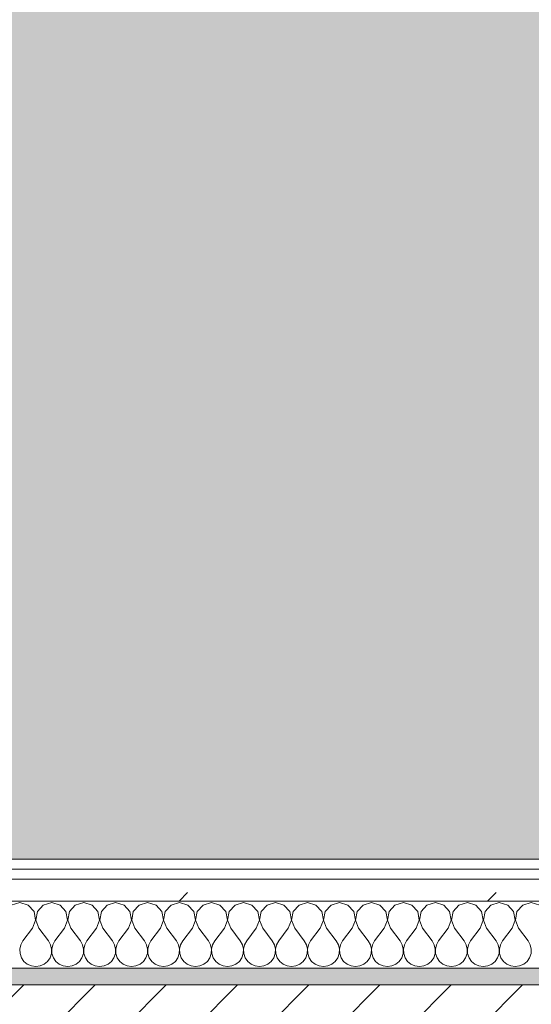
# Model space of a CAD drawing. Header units: millimetres. Extents: x -30280 to 19093, y -19247 to 4746.
# Tile 28 of 166: x -27171 to -26867, y -1216 to -629. Entities that reach past the tile are written whole.
import ezdxf
from ezdxf.enums import TextEntityAlignment as Align

# ---------------------------------------------------------------- set-up
doc = ezdxf.new("R2010")
doc.units = ezdxf.units.MM
doc.header["$MEASUREMENT"] = 0
doc.linetypes.add('Wipeout_Contour', pattern=[1000, 0, -1000])
for name, color, linetype in [('12_FAÇ_Façana', 7, 'Continuous'), ('Nuevo_05_AUX_Treball', 7, 'Continuous'), ('Nuevo_08_E_Envans secs', 7, 'Continuous')]:
    doc.layers.add(name, color=color, linetype=linetype)
for name, color, linetype, lineweight, true_color in [('12_FAÇ_Façana_Pluma_Nº__176', 7, 'Continuous', 15, 0x93a0c6), ('Nuevo_05_AUX_Treball_Pluma_Nº__3', 7, 'Continuous', 5, 0xa4a4a4), ('Nuevo_08_E_Envans secs_Pluma_Nº__102', 7, 'Continuous', 5, 0xcccccc), ('Nuevo_08_E_Envans secs_Pluma_Nº__171', 171, 'Continuous', 13, 0xaaaaff), ('Nuevo_08_E_Envans secs_Pluma_Nº__177', 7, 'Continuous', 15, 0xf7e046)]:
    doc.layers.add(name, color=color, linetype=linetype, lineweight=lineweight, true_color=true_color)
for name, color, linetype, lineweight in [('12_FAÇ_Façana_Pluma_Nº__2', 8, 'Continuous', 5), ('12_FAÇ_Façana_Pluma_Nº__7', 7, 'Continuous', 5), ('Nuevo_08_E_Envans secs_Pluma_Nº__1', 7, 'Continuous', 5), ('Nuevo_Sellos de Zona Archicad_Pluma_Nº__1', 7, 'Continuous', 5)]:
    doc.layers.add(name, color=color, linetype=linetype, lineweight=lineweight)
doc.styles.add('Estilo_Generado_1', font='txt')
pattern_1 = [(45, (0, 0), (-183.8478, 183.8478), [195, -65]), (45, (7e-14, 183.85), (-183.8478, 183.8478), [195, -65])]

# ---------------------------------------------------------------- blocks, each defined once
blk = doc.blocks.new('Planta 1_Office-descans_1_1', base_point=(-21810.76, 369.94))
at = {"layer": 'Nuevo_05_AUX_Treball', "linetype": 'Continuous', "lineweight": 0, "true_color": 0xfee7e7}
blk.add_hatch(color=7, dxfattribs=at).paths.add_polyline_path([(-27904.85, 1554.85), (-27904.85, -1128.98), (-25366.43, -1128.98), (-25366.43, -1193.98), (-25366.43, -1208.98), (-24166.43, -1208.98), (-24166.43, -1193.98), (-24166.43, -1128.98), (-20233.93, -1128.98), (-20233.93, -1193.98), (-20233.93, -1208.98), (-19033.93, -1208.98), (-19033.93, -1193.98), (-19033.93, -1128.98), (-18136.43, -1128.98), (-18136.43, -1193.98), (-16936.43, -1193.98), (-16936.43, -1128.98), (-16136.43, -1128.98), (-16136.43, 1554.85), (-16930.05, 1554.85), (-16930.05, 1630.85), (-26863.49, 1630.85), (-26863.49, 1554.85)])
at = {"layer": 'Nuevo_05_AUX_Treball_Pluma_Nº__3', "color": 253, "linetype": 'Continuous', "lineweight": 5, "true_color": 0xa4a4a4, "flags": 128}
blk.add_lwpolyline([(-27904.85, 1554.85), (-27904.85, -1128.98), (-25366.43, -1128.98), (-25366.43, -1193.98), (-25366.43, -1208.98), (-24166.43, -1208.98), (-24166.43, -1193.98), (-24166.43, -1128.98), (-20233.93, -1128.98), (-20233.93, -1193.98), (-20233.93, -1208.98), (-19033.93, -1208.98), (-19033.93, -1193.98), (-19033.93, -1128.98), (-18136.43, -1128.98), (-18136.43, -1193.98), (-16936.43, -1193.98), (-16936.43, -1128.98), (-16136.43, -1128.98), (-16136.43, 1554.85), (-16930.05, 1554.85), (-16930.05, 1630.85), (-26863.49, 1630.85), (-26863.49, 1554.85)], close=True, dxfattribs=at)
at = {"layer": 'Nuevo_Sellos de Zona Archicad_Pluma_Nº__1', "color": 7, "lineweight": 5, "style": 'Estilo_Generado_1'}
for tag, p in [('ROOM_NAME', (-21810.76, 311.79)), ('ROOM_NUMBER', (-21810.76, 87.39)), ('ROOM_AREA', (-21810.76, -139.98))]:
    blk.add_attdef(tag, text='', height=120, dxfattribs=at).set_placement(p, align=Align.TOP_LEFT)
blk = doc.blocks.new('Muro_4_1', base_point=(-28050.85, -1193.98))
at = {"layer": '12_FAÇ_Façana_Pluma_Nº__176', "linetype": 'Continuous', "lineweight": 0, "true_color": 0x495063}
blk.add_hatch(color=251, dxfattribs=at).paths.add_polyline_path([(-25366.43, -1193.98), (-28050.85, -1193.98), (-28043.72, -1203.98), (-25366.43, -1203.98)])
at = {"layer": '12_FAÇ_Façana_Pluma_Nº__2', "linetype": 'Continuous', "lineweight": 5}
h = blk.add_hatch(dxfattribs=at)
h.set_pattern_fill('Ceramic_0001', color=8, style=0, pattern_type=2)
h.set_pattern_definition([(45, (0, 0), (-21.213203, 21.213203), [])])
h.paths.add_polyline_path([(-27890.45, -1418.98), (-25366.43, -1418.98), (-25366.43, -1203.98), (-28043.72, -1203.98)])
at = {"layer": '12_FAÇ_Façana_Pluma_Nº__7', "color": 7, "linetype": 'Continuous', "lineweight": 5}
blk.add_line((-25366.43, -1203.98), (-28043.72, -1203.98), dxfattribs=at)
at = {"layer": '12_FAÇ_Façana_Pluma_Nº__7', "color": 7, "linetype": 'Continuous', "lineweight": 5, "flags": 128}
blk.add_lwpolyline([(-25366.43, -1193.98), (-28050.85, -1193.98)], dxfattribs=at)
blk = doc.blocks.new('*X452')
at = {"layer": 'Nuevo_08_E_Envans secs_Pluma_Nº__102', "color": 254, "linetype": 'Continuous', "lineweight": 5, "true_color": 0xcccccc}
for p, q in [((-27171.43, -1154.93), (-27176.44, -1156.35)), ((-27166.42, -1156.35), (-27171.43, -1154.93)), ((-27152.38, -1154.93), (-27157.39, -1156.35)), ((-27147.37, -1156.35), (-27152.38, -1154.93)), ((-27133.33, -1154.93), (-27138.34, -1156.35)), ((-27128.33, -1156.35), (-27133.33, -1154.93)), ((-27114.29, -1154.93), (-27119.29, -1156.35)), ((-27109.28, -1156.35), (-27114.29, -1154.93)), ((-27095.24, -1154.93), (-27100.25, -1156.35)), ((-27090.23, -1156.35), (-27095.24, -1154.93)), ((-27076.19, -1154.93), (-27081.2, -1156.35)), ((-27071.18, -1156.35), (-27076.19, -1154.93)), ((-27057.14, -1154.93), (-27062.15, -1156.35)), ((-27052.14, -1156.35), (-27057.14, -1154.93)), ((-27038.1, -1154.93), (-27043.1, -1156.35)), ((-27033.09, -1156.35), (-27038.1, -1154.93)), ((-27019.05, -1154.93), (-27024.05, -1156.35)), ((-27014.04, -1156.35), (-27019.05, -1154.93)), ((-27000, -1154.93), (-27005.01, -1156.35)), ((-26994.99, -1156.35), (-27000, -1154.93)), ((-26980.95, -1154.93), (-26985.96, -1156.35)), ((-26975.95, -1156.35), (-26980.95, -1154.93)), ((-26961.9, -1154.93), (-26966.91, -1156.35)), ((-26956.9, -1156.35), (-26961.9, -1154.93)), ((-26942.86, -1154.93), (-26947.86, -1156.35)), ((-26937.85, -1156.35), (-26942.86, -1154.93)), ((-26923.81, -1154.93), (-26928.82, -1156.35)), ((-26918.8, -1156.35), (-26923.81, -1154.93)), ((-26904.76, -1154.93), (-26909.77, -1156.35)), ((-26899.75, -1156.35), (-26904.76, -1154.93)), ((-26885.71, -1154.93), (-26890.72, -1156.35)), ((-26880.71, -1156.35), (-26885.71, -1154.93)), ((-26866.67, -1154.93), (-26871.67, -1156.35)), ((-26861.66, -1156.35), (-26866.67, -1154.93)), ((-27162.91, -1160.19), (-27166.42, -1156.35)), ((-27161.94, -1165.31), (-27162.91, -1160.19)), ((-27160.9, -1160.19), (-27161.87, -1165.31)), ((-27157.39, -1156.35), (-27160.9, -1160.19)), ((-27143.86, -1160.19), (-27147.37, -1156.35)), ((-27142.9, -1165.31), (-27143.86, -1160.19)), ((-27141.85, -1160.19), (-27142.82, -1165.31)), ((-27138.34, -1156.35), (-27141.85, -1160.19)), ((-27124.81, -1160.19), (-27128.33, -1156.35)), ((-27123.85, -1165.31), (-27124.81, -1160.19)), ((-27122.8, -1160.19), (-27123.77, -1165.31)), ((-27119.29, -1156.35), (-27122.8, -1160.19)), ((-27105.77, -1160.19), (-27109.28, -1156.35)), ((-27104.8, -1165.31), (-27105.77, -1160.19)), ((-27103.76, -1160.19), (-27104.72, -1165.31)), ((-27100.25, -1156.35), (-27103.76, -1160.19)), ((-27086.72, -1160.19), (-27090.23, -1156.35)), ((-27085.75, -1165.31), (-27086.72, -1160.19)), ((-27084.71, -1160.19), (-27085.68, -1165.31)), ((-27081.2, -1156.35), (-27084.71, -1160.19)), ((-27067.67, -1160.19), (-27071.18, -1156.35)), ((-27066.71, -1165.31), (-27067.67, -1160.19)), ((-27065.66, -1160.19), (-27066.63, -1165.31)), ((-27062.15, -1156.35), (-27065.66, -1160.19)), ((-27048.62, -1160.19), (-27052.14, -1156.35)), ((-27047.66, -1165.31), (-27048.62, -1160.19)), ((-27046.61, -1160.19), (-27047.58, -1165.31)), ((-27043.1, -1156.35), (-27046.61, -1160.19)), ((-27029.58, -1160.19), (-27033.09, -1156.35)), ((-27028.61, -1165.31), (-27029.58, -1160.19)), ((-27027.57, -1160.19), (-27028.53, -1165.31)), ((-27024.05, -1156.35), (-27027.57, -1160.19)), ((-27010.53, -1160.19), (-27014.04, -1156.35)), ((-27009.56, -1165.31), (-27010.53, -1160.19)), ((-27008.52, -1160.19), (-27009.49, -1165.31)), ((-27005.01, -1156.35), (-27008.52, -1160.19)), ((-26991.48, -1160.19), (-26994.99, -1156.35)), ((-26990.51, -1165.31), (-26991.48, -1160.19)), ((-26989.47, -1160.19), (-26990.44, -1165.31)), ((-26985.96, -1156.35), (-26989.47, -1160.19)), ((-26972.43, -1160.19), (-26975.95, -1156.35)), ((-26971.47, -1165.31), (-26972.43, -1160.19)), ((-26970.42, -1160.19), (-26971.39, -1165.31)), ((-26966.91, -1156.35), (-26970.42, -1160.19)), ((-26953.39, -1160.19), (-26956.9, -1156.35)), ((-26952.42, -1165.31), (-26953.39, -1160.19)), ((-26951.38, -1160.19), (-26952.34, -1165.31)), ((-26947.86, -1156.35), (-26951.38, -1160.19)), ((-26934.34, -1160.19), (-26937.85, -1156.35)), ((-26933.37, -1165.31), (-26934.34, -1160.19)), ((-26932.33, -1160.19), (-26933.29, -1165.31)), ((-26928.82, -1156.35), (-26932.33, -1160.19)), ((-26915.29, -1160.19), (-26918.8, -1156.35)), ((-26914.32, -1165.31), (-26915.29, -1160.19)), ((-26913.28, -1160.19), (-26914.25, -1165.31)), ((-26909.77, -1156.35), (-26913.28, -1160.19)), ((-26896.24, -1160.19), (-26899.75, -1156.35)), ((-26895.28, -1165.31), (-26896.24, -1160.19)), ((-26894.23, -1160.19), (-26895.2, -1165.31)), ((-26890.72, -1156.35), (-26894.23, -1160.19)), ((-26877.2, -1160.19), (-26880.71, -1156.35)), ((-26876.23, -1165.31), (-26877.2, -1160.19)), ((-26875.19, -1160.19), (-26876.15, -1165.31)), ((-26871.67, -1156.35), (-26875.19, -1160.19)), ((-27163.81, -1170.17), (-27161.94, -1165.31)), ((-27161.87, -1165.31), (-27160, -1170.17)), ((-27144.76, -1170.17), (-27142.9, -1165.31)), ((-27142.82, -1165.31), (-27140.95, -1170.17)), ((-27125.71, -1170.17), (-27123.85, -1165.31)), ((-27123.77, -1165.31), (-27121.9, -1170.17)), ((-27106.67, -1170.17), (-27104.8, -1165.31)), ((-27104.72, -1165.31), (-27102.86, -1170.17)), ((-27087.62, -1170.17), (-27085.75, -1165.31)), ((-27085.68, -1165.31), (-27083.81, -1170.17)), ((-27068.57, -1170.17), (-27066.71, -1165.31)), ((-27066.63, -1165.31), (-27064.76, -1170.17)), ((-27049.52, -1170.17), (-27047.66, -1165.31)), ((-27047.58, -1165.31), (-27045.71, -1170.17)), ((-27030.48, -1170.17), (-27028.61, -1165.31)), ((-27028.53, -1165.31), (-27026.67, -1170.17)), ((-27011.43, -1170.17), (-27009.56, -1165.31)), ((-27009.49, -1165.31), (-27007.62, -1170.17)), ((-26992.38, -1170.17), (-26990.51, -1165.31)), ((-26990.44, -1165.31), (-26988.57, -1170.17)), ((-26973.33, -1170.17), (-26971.47, -1165.31)), ((-26971.39, -1165.31), (-26969.52, -1170.17)), ((-26954.29, -1170.17), (-26952.42, -1165.31)), ((-26952.34, -1165.31), (-26950.48, -1170.17)), ((-26935.24, -1170.17), (-26933.37, -1165.31)), ((-26933.29, -1165.31), (-26931.43, -1170.17)), ((-26916.19, -1170.17), (-26914.32, -1165.31)), ((-26914.25, -1165.31), (-26912.38, -1170.17)), ((-26897.14, -1170.17), (-26895.28, -1165.31)), ((-26895.2, -1165.31), (-26893.33, -1170.17)), ((-26878.1, -1170.17), (-26876.23, -1165.31)), ((-26876.15, -1165.31), (-26874.29, -1170.17)), ((-27163.81, -1170.17), (-27169.52, -1177.79)), ((-27160, -1170.17), (-27154.29, -1177.79)), ((-27144.76, -1170.17), (-27150.48, -1177.79)), ((-27140.95, -1170.17), (-27135.24, -1177.79)), ((-27125.71, -1170.17), (-27131.43, -1177.79)), ((-27121.9, -1170.17), (-27116.19, -1177.79)), ((-27106.67, -1170.17), (-27112.38, -1177.79)), ((-27102.86, -1170.17), (-27097.14, -1177.79)), ((-27087.62, -1170.17), (-27093.33, -1177.79)), ((-27083.81, -1170.17), (-27078.1, -1177.79)), ((-27068.57, -1170.17), (-27074.29, -1177.79)), ((-27064.76, -1170.17), (-27059.05, -1177.79)), ((-27049.52, -1170.17), (-27055.24, -1177.79)), ((-27045.71, -1170.17), (-27040, -1177.79)), ((-27030.48, -1170.17), (-27036.19, -1177.79)), ((-27026.67, -1170.17), (-27020.95, -1177.79)), ((-27011.43, -1170.17), (-27017.14, -1177.79)), ((-27007.62, -1170.17), (-27001.9, -1177.79)), ((-26992.38, -1170.17), (-26998.1, -1177.79)), ((-26988.57, -1170.17), (-26982.86, -1177.79)), ((-26973.33, -1170.17), (-26979.05, -1177.79)), ((-26969.52, -1170.17), (-26963.81, -1177.79)), ((-26954.29, -1170.17), (-26960, -1177.79)), ((-26950.48, -1170.17), (-26944.76, -1177.79)), ((-26935.24, -1170.17), (-26940.95, -1177.79)), ((-26931.43, -1170.17), (-26925.71, -1177.79)), ((-26916.19, -1170.17), (-26921.9, -1177.79)), ((-26912.38, -1170.17), (-26906.67, -1177.79)), ((-26897.14, -1170.17), (-26902.86, -1177.79)), ((-26893.33, -1170.17), (-26887.62, -1177.79)), ((-26878.1, -1170.17), (-26883.81, -1177.79)), ((-26874.29, -1170.17), (-26868.57, -1177.79)), ((-27169.52, -1177.79), (-27170.8, -1180.08)), ((-27153.01, -1180.08), (-27154.29, -1177.79)), ((-27150.48, -1177.79), (-27151.75, -1180.08)), ((-27133.97, -1180.08), (-27135.24, -1177.79)), ((-27131.43, -1177.79), (-27132.7, -1180.08)), ((-27114.92, -1180.08), (-27116.19, -1177.79)), ((-27112.38, -1177.79), (-27113.65, -1180.08)), ((-27095.87, -1180.08), (-27097.14, -1177.79)), ((-27093.33, -1177.79), (-27094.6, -1180.08)), ((-27076.82, -1180.08), (-27078.1, -1177.79)), ((-27074.29, -1177.79), (-27075.56, -1180.08)), ((-27057.78, -1180.08), (-27059.05, -1177.79)), ((-27055.24, -1177.79), (-27056.51, -1180.08)), ((-27038.73, -1180.08), (-27040, -1177.79)), ((-27036.19, -1177.79), (-27037.46, -1180.08)), ((-27019.68, -1180.08), (-27020.95, -1177.79)), ((-27017.14, -1177.79), (-27018.41, -1180.08)), ((-27000.63, -1180.08), (-27001.9, -1177.79)), ((-26998.1, -1177.79), (-26999.37, -1180.08)), ((-26981.59, -1180.08), (-26982.86, -1177.79)), ((-26979.05, -1177.79), (-26980.32, -1180.08)), ((-26962.54, -1180.08), (-26963.81, -1177.79)), ((-26960, -1177.79), (-26961.27, -1180.08)), ((-26943.49, -1180.08), (-26944.76, -1177.79)), ((-26940.95, -1177.79), (-26942.22, -1180.08)), ((-26924.44, -1180.08), (-26925.71, -1177.79)), ((-26921.9, -1177.79), (-26923.18, -1180.08)), ((-26905.4, -1180.08), (-26906.67, -1177.79)), ((-26902.86, -1177.79), (-26904.13, -1180.08)), ((-26886.35, -1180.08), (-26887.62, -1177.79)), ((-26883.81, -1177.79), (-26885.08, -1180.08)), ((-26867.3, -1180.08), (-26868.57, -1177.79)), ((-27170.8, -1180.08), (-27171.39, -1182.64)), ((-27171.39, -1182.64), (-27171.26, -1185.27)), ((-27152.42, -1182.64), (-27153.01, -1180.08)), ((-27152.55, -1185.27), (-27152.42, -1182.64)), ((-27151.75, -1180.08), (-27152.34, -1182.64)), ((-27152.34, -1182.64), (-27152.22, -1185.27)), ((-27133.37, -1182.64), (-27133.97, -1180.08)), ((-27133.5, -1185.27), (-27133.37, -1182.64)), ((-27132.7, -1180.08), (-27133.29, -1182.64)), ((-27133.29, -1182.64), (-27133.17, -1185.27)), ((-27114.32, -1182.64), (-27114.92, -1180.08)), ((-27114.45, -1185.27), (-27114.32, -1182.64)), ((-27113.65, -1180.08), (-27114.25, -1182.64)), ((-27114.25, -1182.64), (-27114.12, -1185.27)), ((-27095.28, -1182.64), (-27095.87, -1180.08)), ((-27095.4, -1185.27), (-27095.28, -1182.64)), ((-27094.6, -1180.08), (-27095.2, -1182.64)), ((-27095.2, -1182.64), (-27095.07, -1185.27)), ((-27076.23, -1182.64), (-27076.82, -1180.08)), ((-27076.36, -1185.27), (-27076.23, -1182.64)), ((-27075.56, -1180.08), (-27076.15, -1182.64)), ((-27076.15, -1182.64), (-27076.02, -1185.27)), ((-27057.18, -1182.64), (-27057.78, -1180.08)), ((-27057.31, -1185.27), (-27057.18, -1182.64)), ((-27056.51, -1180.08), (-27057.1, -1182.64)), ((-27057.1, -1182.64), (-27056.98, -1185.27)), ((-27038.13, -1182.64), (-27038.73, -1180.08)), ((-27038.26, -1185.27), (-27038.13, -1182.64)), ((-27037.46, -1180.08), (-27038.06, -1182.64)), ((-27038.06, -1182.64), (-27037.93, -1185.27)), ((-27019.09, -1182.64), (-27019.68, -1180.08)), ((-27019.21, -1185.27), (-27019.09, -1182.64)), ((-27018.41, -1180.08), (-27019.01, -1182.64)), ((-27019.01, -1182.64), (-27018.88, -1185.27)), ((-27000.04, -1182.64), (-27000.63, -1180.08)), ((-27000.17, -1185.27), (-27000.04, -1182.64)), ((-26999.37, -1180.08), (-26999.96, -1182.64)), ((-26999.96, -1182.64), (-26999.83, -1185.27)), ((-26980.99, -1182.64), (-26981.59, -1180.08)), ((-26981.12, -1185.27), (-26980.99, -1182.64)), ((-26980.32, -1180.08), (-26980.91, -1182.64)), ((-26980.91, -1182.64), (-26980.79, -1185.27)), ((-26961.94, -1182.64), (-26962.54, -1180.08)), ((-26962.07, -1185.27), (-26961.94, -1182.64)), ((-26961.27, -1180.08), (-26961.87, -1182.64)), ((-26961.87, -1182.64), (-26961.74, -1185.27)), ((-26942.9, -1182.64), (-26943.49, -1180.08)), ((-26943.02, -1185.27), (-26942.9, -1182.64)), ((-26942.22, -1180.08), (-26942.82, -1182.64)), ((-26942.82, -1182.64), (-26942.69, -1185.27)), ((-26923.85, -1182.64), (-26924.44, -1180.08)), ((-26923.98, -1185.27), (-26923.85, -1182.64)), ((-26923.18, -1180.08), (-26923.77, -1182.64)), ((-26923.77, -1182.64), (-26923.64, -1185.27)), ((-26904.8, -1182.64), (-26905.4, -1180.08)), ((-26904.93, -1185.27), (-26904.8, -1182.64)), ((-26904.13, -1180.08), (-26904.72, -1182.64)), ((-26904.72, -1182.64), (-26904.6, -1185.27)), ((-26885.75, -1182.64), (-26886.35, -1180.08)), ((-26885.88, -1185.27), (-26885.75, -1182.64)), ((-26885.08, -1180.08), (-26885.68, -1182.64)), ((-26885.68, -1182.64), (-26885.55, -1185.27)), ((-26866.71, -1182.64), (-26867.3, -1180.08)), ((-26866.83, -1185.27), (-26866.71, -1182.64)), ((-27171.26, -1185.27), (-27170.42, -1187.76)), ((-27170.42, -1187.76), (-27168.94, -1189.92)), ((-27168.94, -1189.92), (-27166.91, -1191.6)), ((-27156.9, -1191.6), (-27154.87, -1189.92)), ((-27154.87, -1189.92), (-27153.39, -1187.76)), ((-27153.39, -1187.76), (-27152.55, -1185.27)), ((-27152.22, -1185.27), (-27151.38, -1187.76)), ((-27151.38, -1187.76), (-27149.89, -1189.92)), ((-27149.89, -1189.92), (-27147.86, -1191.6)), ((-27137.85, -1191.6), (-27135.83, -1189.92)), ((-27135.83, -1189.92), (-27134.34, -1187.76)), ((-27134.34, -1187.76), (-27133.5, -1185.27)), ((-27133.17, -1185.27), (-27132.33, -1187.76)), ((-27132.33, -1187.76), (-27130.84, -1189.92)), ((-27130.84, -1189.92), (-27128.82, -1191.6)), ((-27118.8, -1191.6), (-27116.78, -1189.92)), ((-27116.78, -1189.92), (-27115.29, -1187.76)), ((-27115.29, -1187.76), (-27114.45, -1185.27)), ((-27114.12, -1185.27), (-27113.28, -1187.76)), ((-27113.28, -1187.76), (-27111.79, -1189.92)), ((-27111.79, -1189.92), (-27109.77, -1191.6)), ((-27099.75, -1191.6), (-27097.73, -1189.92)), ((-27097.73, -1189.92), (-27096.24, -1187.76)), ((-27096.24, -1187.76), (-27095.4, -1185.27)), ((-27095.07, -1185.27), (-27094.23, -1187.76)), ((-27094.23, -1187.76), (-27092.74, -1189.92)), ((-27092.74, -1189.92), (-27090.72, -1191.6)), ((-27080.71, -1191.6), (-27078.68, -1189.92)), ((-27078.68, -1189.92), (-27077.2, -1187.76)), ((-27077.2, -1187.76), (-27076.36, -1185.27)), ((-27076.02, -1185.27), (-27075.19, -1187.76)), ((-27075.19, -1187.76), (-27073.7, -1189.92)), ((-27073.7, -1189.92), (-27071.67, -1191.6)), ((-27061.66, -1191.6), (-27059.64, -1189.92)), ((-27059.64, -1189.92), (-27058.15, -1187.76)), ((-27058.15, -1187.76), (-27057.31, -1185.27)), ((-27056.98, -1185.27), (-27056.14, -1187.76)), ((-27056.14, -1187.76), (-27054.65, -1189.92)), ((-27054.65, -1189.92), (-27052.63, -1191.6)), ((-27042.61, -1191.6), (-27040.59, -1189.92)), ((-27040.59, -1189.92), (-27039.1, -1187.76)), ((-27039.1, -1187.76), (-27038.26, -1185.27)), ((-27037.93, -1185.27), (-27037.09, -1187.76)), ((-27037.09, -1187.76), (-27035.6, -1189.92)), ((-27035.6, -1189.92), (-27033.58, -1191.6)), ((-27023.56, -1191.6), (-27021.54, -1189.92)), ((-27021.54, -1189.92), (-27020.05, -1187.76)), ((-27020.05, -1187.76), (-27019.21, -1185.27)), ((-27018.88, -1185.27), (-27018.04, -1187.76)), ((-27018.04, -1187.76), (-27016.55, -1189.92)), ((-27016.55, -1189.92), (-27014.53, -1191.6)), ((-27004.52, -1191.6), (-27002.49, -1189.92)), ((-27002.49, -1189.92), (-27001.01, -1187.76)), ((-27001.01, -1187.76), (-27000.17, -1185.27)), ((-26999.83, -1185.27), (-26998.99, -1187.76)), ((-26998.99, -1187.76), (-26997.51, -1189.92)), ((-26997.51, -1189.92), (-26995.48, -1191.6)), ((-26985.47, -1191.6), (-26983.45, -1189.92)), ((-26983.45, -1189.92), (-26981.96, -1187.76)), ((-26981.96, -1187.76), (-26981.12, -1185.27)), ((-26980.79, -1185.27), (-26979.95, -1187.76)), ((-26979.95, -1187.76), (-26978.46, -1189.92)), ((-26978.46, -1189.92), (-26976.44, -1191.6)), ((-26966.42, -1191.6), (-26964.4, -1189.92)), ((-26964.4, -1189.92), (-26962.91, -1187.76)), ((-26962.91, -1187.76), (-26962.07, -1185.27)), ((-26961.74, -1185.27), (-26960.9, -1187.76)), ((-26960.9, -1187.76), (-26959.41, -1189.92)), ((-26959.41, -1189.92), (-26957.39, -1191.6)), ((-26947.37, -1191.6), (-26945.35, -1189.92)), ((-26945.35, -1189.92), (-26943.86, -1187.76)), ((-26943.86, -1187.76), (-26943.02, -1185.27)), ((-26942.69, -1185.27), (-26941.85, -1187.76)), ((-26941.85, -1187.76), (-26940.36, -1189.92)), ((-26940.36, -1189.92), (-26938.34, -1191.6)), ((-26928.33, -1191.6), (-26926.3, -1189.92)), ((-26926.3, -1189.92), (-26924.81, -1187.76)), ((-26924.81, -1187.76), (-26923.98, -1185.27)), ((-26923.64, -1185.27), (-26922.8, -1187.76)), ((-26922.8, -1187.76), (-26921.32, -1189.92)), ((-26921.32, -1189.92), (-26919.29, -1191.6)), ((-26909.28, -1191.6), (-26907.26, -1189.92)), ((-26907.26, -1189.92), (-26905.77, -1187.76)), ((-26905.77, -1187.76), (-26904.93, -1185.27)), ((-26904.6, -1185.27), (-26903.76, -1187.76)), ((-26903.76, -1187.76), (-26902.27, -1189.92)), ((-26902.27, -1189.92), (-26900.25, -1191.6)), ((-26890.23, -1191.6), (-26888.21, -1189.92)), ((-26888.21, -1189.92), (-26886.72, -1187.76)), ((-26886.72, -1187.76), (-26885.88, -1185.27)), ((-26885.55, -1185.27), (-26884.71, -1187.76)), ((-26884.71, -1187.76), (-26883.22, -1189.92)), ((-26883.22, -1189.92), (-26881.2, -1191.6)), ((-26871.18, -1191.6), (-26869.16, -1189.92)), ((-26869.16, -1189.92), (-26867.67, -1187.76)), ((-26867.67, -1187.76), (-26866.83, -1185.27)), ((-27166.91, -1191.6), (-27164.51, -1192.66)), ((-27164.51, -1192.66), (-27161.9, -1193.02)), ((-27161.9, -1193.02), (-27159.3, -1192.66)), ((-27159.3, -1192.66), (-27156.9, -1191.6)), ((-27147.86, -1191.6), (-27145.46, -1192.66)), ((-27145.46, -1192.66), (-27142.86, -1193.02)), ((-27142.86, -1193.02), (-27140.25, -1192.66)), ((-27140.25, -1192.66), (-27137.85, -1191.6)), ((-27128.82, -1191.6), (-27126.41, -1192.66)), ((-27126.41, -1192.66), (-27123.81, -1193.02)), ((-27123.81, -1193.02), (-27121.21, -1192.66)), ((-27121.21, -1192.66), (-27118.8, -1191.6)), ((-27109.77, -1191.6), (-27107.36, -1192.66)), ((-27107.36, -1192.66), (-27104.76, -1193.02)), ((-27104.76, -1193.02), (-27102.16, -1192.66)), ((-27102.16, -1192.66), (-27099.75, -1191.6)), ((-27090.72, -1191.6), (-27088.32, -1192.66)), ((-27088.32, -1192.66), (-27085.71, -1193.02)), ((-27085.71, -1193.02), (-27083.11, -1192.66)), ((-27083.11, -1192.66), (-27080.71, -1191.6)), ((-27071.67, -1191.6), (-27069.27, -1192.66)), ((-27069.27, -1192.66), (-27066.67, -1193.02)), ((-27066.67, -1193.02), (-27064.06, -1192.66)), ((-27064.06, -1192.66), (-27061.66, -1191.6)), ((-27052.63, -1191.6), (-27050.22, -1192.66)), ((-27050.22, -1192.66), (-27047.62, -1193.02)), ((-27047.62, -1193.02), (-27045.02, -1192.66)), ((-27045.02, -1192.66), (-27042.61, -1191.6)), ((-27033.58, -1191.6), (-27031.17, -1192.66)), ((-27031.17, -1192.66), (-27028.57, -1193.02)), ((-27028.57, -1193.02), (-27025.97, -1192.66)), ((-27025.97, -1192.66), (-27023.56, -1191.6)), ((-27014.53, -1191.6), (-27012.13, -1192.66)), ((-27012.13, -1192.66), (-27009.52, -1193.02)), ((-27009.52, -1193.02), (-27006.92, -1192.66)), ((-27006.92, -1192.66), (-27004.52, -1191.6)), ((-26995.48, -1191.6), (-26993.08, -1192.66)), ((-26993.08, -1192.66), (-26990.48, -1193.02)), ((-26990.48, -1193.02), (-26987.87, -1192.66)), ((-26987.87, -1192.66), (-26985.47, -1191.6)), ((-26976.44, -1191.6), (-26974.03, -1192.66)), ((-26974.03, -1192.66), (-26971.43, -1193.02)), ((-26971.43, -1193.02), (-26968.83, -1192.66)), ((-26968.83, -1192.66), (-26966.42, -1191.6)), ((-26957.39, -1191.6), (-26954.98, -1192.66)), ((-26954.98, -1192.66), (-26952.38, -1193.02)), ((-26952.38, -1193.02), (-26949.78, -1192.66)), ((-26949.78, -1192.66), (-26947.37, -1191.6)), ((-26938.34, -1191.6), (-26935.94, -1192.66)), ((-26935.94, -1192.66), (-26933.33, -1193.02)), ((-26933.33, -1193.02), (-26930.73, -1192.66)), ((-26930.73, -1192.66), (-26928.33, -1191.6)), ((-26919.29, -1191.6), (-26916.89, -1192.66)), ((-26916.89, -1192.66), (-26914.29, -1193.02)), ((-26914.29, -1193.02), (-26911.68, -1192.66)), ((-26911.68, -1192.66), (-26909.28, -1191.6)), ((-26900.25, -1191.6), (-26897.84, -1192.66)), ((-26897.84, -1192.66), (-26895.24, -1193.02)), ((-26895.24, -1193.02), (-26892.64, -1192.66)), ((-26892.64, -1192.66), (-26890.23, -1191.6)), ((-26881.2, -1191.6), (-26878.79, -1192.66)), ((-26878.79, -1192.66), (-26876.19, -1193.02)), ((-26876.19, -1193.02), (-26873.59, -1192.66)), ((-26873.59, -1192.66), (-26871.18, -1191.6))]:
    blk.add_line(p, q, dxfattribs=at)
blk = doc.blocks.new('Muro_116_1', base_point=(-27904.85, -1128.98))
at = {"layer": 'Nuevo_08_E_Envans secs_Pluma_Nº__1', "color": 7, "linetype": 'Continuous', "lineweight": 5, "flags": 128}
blk.add_lwpolyline([(-27942.85, -1193.98), (-25366.43, -1193.98)], dxfattribs=at)
at = {"color": 254, "linetype": 'Wipeout_Contour', "lineweight": 0, "ltscale": 106638.945313}
blk.add_wipeout([(-27904.85, -1134.98), (-25366.43, -1134.98), (-25366.43, -1128.98), (-27904.85, -1128.98)], dxfattribs=at).dxf.layer = 'Nuevo_08_E_Envans secs'
at = {"color": 254, "linetype": 'Wipeout_Contour', "lineweight": 0, "ltscale": 106665.583995}
blk.add_wipeout([(-27916.85, -1153.98), (-25366.43, -1153.98), (-25366.43, -1140.98), (-27916.85, -1140.98)], dxfattribs=at).dxf.layer = 'Nuevo_08_E_Envans secs'
at = {"layer": 'Nuevo_08_E_Envans secs_Pluma_Nº__171', "linetype": 'Continuous', "lineweight": 13, "true_color": 0xaaaaff}
h = blk.add_hatch(dxfattribs=at)
h.set_pattern_fill('Panellat_HPL_0001', color=161, style=0, pattern_type=2)
h.set_pattern_definition(pattern_1)
h.paths.add_polyline_path([(-27904.85, -1134.98), (-25366.43, -1134.98), (-25366.43, -1128.98), (-27904.85, -1128.98)])
at = {"layer": 'Nuevo_08_E_Envans secs_Pluma_Nº__177', "linetype": 'Continuous', "lineweight": 15, "true_color": 0xf7e046}
h = blk.add_hatch(dxfattribs=at)
h.set_pattern_fill('Panellat_HPL_0001', color=53, style=0, pattern_type=2)
h.set_pattern_definition(pattern_1)
h.paths.add_polyline_path([(-27916.85, -1153.98), (-25366.43, -1153.98), (-25366.43, -1140.98), (-27916.85, -1140.98)])
at = {"layer": 'Nuevo_08_E_Envans secs_Pluma_Nº__1', "color": 7, "linetype": 'Continuous', "lineweight": 5}
for p, q in [((-25366.43, -1134.98), (-27910.85, -1134.98)), ((-25366.43, -1140.98), (-27916.85, -1140.98)), ((-25366.43, -1153.98), (-27929.85, -1153.98))]:
    blk.add_line(p, q, dxfattribs=at)
at = {"layer": 'Nuevo_08_E_Envans secs_Pluma_Nº__1', "color": 7, "linetype": 'Continuous', "lineweight": 5, "flags": 128}
blk.add_lwpolyline([(-25366.43, -1128.98), (-27904.85, -1128.98)], dxfattribs=at)
at = {"layer": 'Nuevo_08_E_Envans secs', "color": 7, "lineweight": 20}
blk.add_blockref('*X452', (0, 0), dxfattribs=at)

msp = doc.modelspace()

# ---------------------------------------------------------------- linework, layer by layer
at = {"layer": 'Nuevo_05_AUX_Treball', "color": 7, "linetype": 'Continuous', "lineweight": 0, "true_color": 0xfee7e7, "flags": 128}
msp.add_lwpolyline([(-27904.85, 1554.85), (-27904.85, -1128.98), (-25366.43, -1128.98), (-25366.43, -1193.98), (-25366.43, -1208.98), (-24166.43, -1208.98), (-24166.43, -1193.98), (-24166.43, -1128.98), (-20233.93, -1128.98), (-20233.93, -1193.98), (-20233.93, -1208.98), (-19033.93, -1208.98), (-19033.93, -1193.98), (-19033.93, -1128.98), (-18136.43, -1128.98), (-18136.43, -1193.98), (-16936.43, -1193.98), (-16936.43, -1128.98), (-16136.43, -1128.98), (-16136.43, 1554.85), (-16930.05, 1554.85), (-16930.05, 1630.85), (-26863.49, 1630.85), (-26863.49, 1554.85)], close=True, dxfattribs=at)

# ---------------------------------------------------------------- block references
at = {"layer": '12_FAÇ_Façana', "color": 7, "lineweight": 20}
msp.add_blockref('Muro_4_1', (-28050.85, -1193.98), dxfattribs=at)
at = {"layer": 'Nuevo_05_AUX_Treball', "color": 7, "linetype": 'Continuous', "lineweight": 5}
msp.add_blockref('Planta 1_Office-descans_1_1', (-21810.76, 369.94), dxfattribs=at)

# ---------------------------------------------------------------- next in the draw order: block references
at = {"layer": 'Nuevo_08_E_Envans secs', "color": 7, "lineweight": 20}
msp.add_blockref('Muro_116_1', (-27904.85, -1128.98), dxfattribs=at)

doc.saveas('drawing.dxf')
